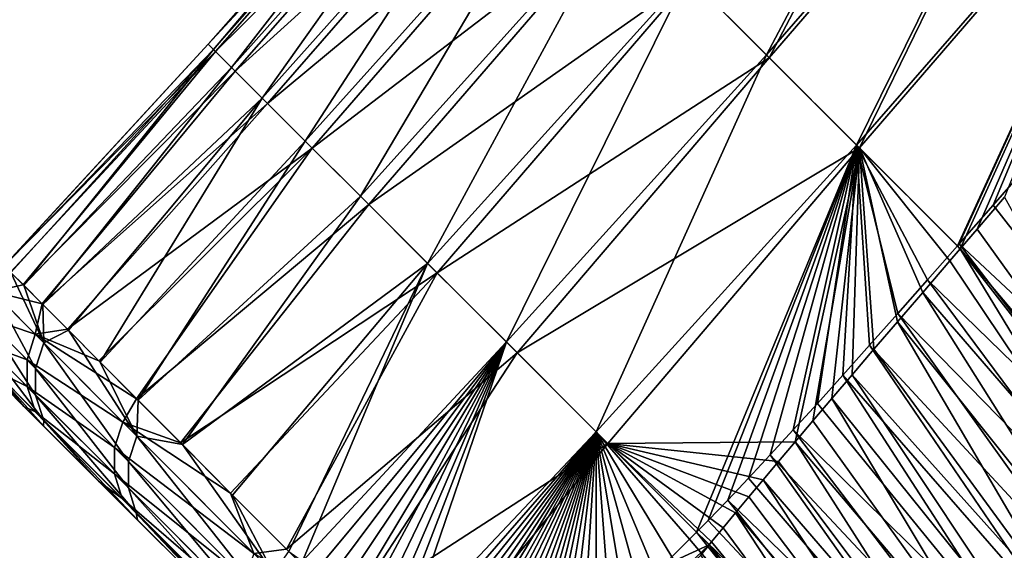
# Model space of a CAD drawing. Header units: metres. Extents: x -42 to 163, y -93 to 90.
# Tile 179 of 232: x 47.22 to 50.61, y 53.14 to 54.97. Entities that reach past the tile are written whole.
import ezdxf

# ---------------------------------------------------------------- set-up
doc = ezdxf.new("R2010")
doc.units = ezdxf.units.M
doc.layers.add('solid_500770_SW0001', color=7, linetype='CONTINUOUS')

msp = doc.modelspace()

# ---------------------------------------------------------------- linework, layer by layer
at = {"layer": 'solid_500770_SW0001'}
for points in [[(50.588428, 56.352383, 6.497673), (49.52087, 55.122688, 6.320634), (49.792957, 54.850399, 7.31914)], [(50.860939, 56.078899, 7.524838), (50.588428, 56.352383, 6.497673), (49.792957, 54.850399, 7.31914)], [(50.593616, 56.347187, -6.518637), (49.802757, 54.840595, -7.351942), (49.530434, 55.113125, -6.358425)], [(50.593616, 56.347187, -6.518637), (50.865688, 56.074142, -7.541159), (49.802757, 54.840595, -7.351942)], [(50.860939, 56.078899, 7.524838), (49.792957, 54.850399, 7.31914), (50.103191, 54.539909, 8.291056)], [(50.865688, 56.074142, -7.541159), (50.112953, 54.530144, -8.319313), (49.802757, 54.840595, -7.351942)], [(51.171604, 55.76704, 8.525739), (50.860939, 56.078899, 7.524838), (50.103191, 54.539909, 8.291056)], [(50.865688, 56.074142, -7.541159), (51.175682, 55.762955, -8.537914), (50.112953, 54.530144, -8.319313)], [(48.754948, 55.889126, -0.029415), (47.871376, 54.887764, -0.078332), (47.889801, 54.86935, 0.984886)], [(48.754948, 55.889126, -0.029415), (48.778065, 55.865993, -1.109683), (47.871376, 54.887764, -0.078332)], [(48.775372, 55.868687, 1.051495), (48.754948, 55.889126, -0.029415), (47.889801, 54.86935, 0.984886)], [(48.778065, 55.865993, -1.109683), (47.896553, 54.862598, -1.140726), (47.871376, 54.887764, -0.078332)], [(48.775372, 55.868687, 1.051495), (47.889801, 54.86935, 0.984886), (47.952091, 54.807095, 2.044751)], [(48.778065, 55.865993, -1.109683), (48.844303, 55.799717, -2.185166), (47.896553, 54.862598, -1.140726)], [(48.839569, 55.804451, 2.128903), (48.775372, 55.868687, 1.051495), (47.952091, 54.807095, 2.044751)], [(48.844303, 55.799717, -2.185166), (47.964912, 54.794277, -2.198117), (47.896553, 54.862598, -1.140726)], [(48.839569, 55.804451, 2.128903), (47.952091, 54.807095, 2.044751), (48.05772, 54.701523, 3.097084)], [(48.844303, 55.799717, -2.185166), (48.953239, 55.690712, -3.251722), (47.964912, 54.794277, -2.198117)], [(48.946987, 55.696968, 3.198662), (48.839569, 55.804451, 2.128903), (48.05772, 54.701523, 3.097084)], [(51.171604, 55.76704, 8.525739), (50.103191, 54.539909, 8.291056), (50.44994, 54.192566, 9.23324)], [(51.175682, 55.762955, -8.537914), (50.459904, 54.183247, -9.257464), (50.112953, 54.530144, -8.319313)], [(51.171604, 55.76704, 8.525739), (50.44994, 54.192566, 9.23324), (50.456596, 54.200146, 9.234755)], [(50.572903, 54.332809, 9.261444), (51.171604, 55.76704, 8.525739), (50.456596, 54.200146, 9.234755)], [(51.175682, 55.762955, -8.537914), (50.517948, 54.250851, -9.269182), (50.459904, 54.183247, -9.257464)], [(51.175682, 55.762955, -8.537914), (50.612617, 54.361034, -9.288861), (50.517948, 54.250851, -9.269182)], [(50.572903, 54.332809, 9.261444), (50.697075, 54.474831, 9.290467), (51.171604, 55.76704, 8.525739)], [(48.953239, 55.690712, -3.251722), (48.076031, 54.683224, -3.246329), (47.964912, 54.794277, -2.198117)], [(48.946987, 55.696968, 3.198662), (48.05772, 54.701523, 3.097084), (48.205921, 54.55341, 4.137704)], [(48.953239, 55.690712, -3.251722), (49.104446, 55.539406, -4.305212), (48.076031, 54.683224, -3.246329)], [(49.096859, 55.546997, 4.256625), (48.946987, 55.696968, 3.198662), (48.205921, 54.55341, 4.137704)], [(49.104446, 55.539406, -4.305212), (48.229473, 54.529869, -4.281188), (48.076031, 54.683224, -3.246329)], [(49.096859, 55.546997, 4.256625), (48.205921, 54.55341, 4.137704), (48.395924, 54.363522, 5.162433)], [(49.104446, 55.539406, -4.305212), (49.297245, 55.346478, -5.341826), (48.229473, 54.529869, -4.281188)], [(49.288422, 55.355305, 5.298644), (49.096859, 55.546997, 4.256625), (48.395924, 54.363522, 5.162433)], [(49.297245, 55.346478, -5.341826), (48.424549, 54.334911, -5.298866), (48.229473, 54.529869, -4.281188)], [(49.288422, 55.355305, 5.298644), (48.395924, 54.363522, 5.162433), (48.626926, 54.132664, 6.167136)], [(49.297245, 55.346478, -5.341826), (49.530434, 55.113125, -6.358425), (48.424549, 54.334911, -5.298866)], [(49.52087, 55.122688, 6.320634), (49.288422, 55.355305, 5.298644), (48.626926, 54.132664, 6.167136)], [(49.530434, 55.113125, -6.358425), (48.660038, 54.099571, -6.296188), (48.424549, 54.334911, -5.298866)], [(49.52087, 55.122688, 6.320634), (48.626926, 54.132664, 6.167136), (48.897724, 53.862049, 7.148263)], [(49.530434, 55.113125, -6.358425), (49.802757, 54.840595, -7.351942), (48.660038, 54.099571, -6.296188)], [(49.792957, 54.850399, 7.31914), (49.52087, 55.122688, 6.320634), (48.897724, 53.862049, 7.148263)], [(47.871376, 54.887764, -0.078332), (47.169758, 54.124325, -0.357882), (47.170074, 54.124001, 0.390562)], [(47.871376, 54.887764, -0.078332), (47.896553, 54.862598, -1.140726), (47.169758, 54.124325, -0.357882)], [(47.896553, 54.862598, -1.140726), (47.191368, 54.102634, -1.10697), (47.169758, 54.124325, -0.357882)], [(47.889801, 54.86935, 0.984886), (47.871376, 54.887764, -0.078332), (47.170074, 54.124001, 0.390562)], [(47.889801, 54.86935, 0.984886), (47.170074, 54.124001, 0.390562), (47.192348, 54.101635, 1.137374)], [(47.896553, 54.862598, -1.140726), (47.234913, 54.058914, -1.855477), (47.191368, 54.102634, -1.10697)], [(47.889801, 54.86935, 0.984886), (47.192348, 54.101635, 1.137374), (47.236618, 54.057186, 1.882273)], [(47.896553, 54.862598, -1.140726), (47.964912, 54.794277, -2.198117), (47.234913, 54.058914, -1.855477)], [(47.952091, 54.807095, 2.044751), (47.889801, 54.86935, 0.984886), (47.236618, 54.057186, 1.882273)], [(49.802757, 54.840595, -7.351942), (48.934681, 53.825119, -7.270049), (48.660038, 54.099571, -6.296188)], [(49.792957, 54.850399, 7.31914), (48.897724, 53.862049, 7.148263), (49.206818, 53.553181, 8.10267)], [(49.802757, 54.840595, -7.351942), (50.112953, 54.530144, -8.319313), (48.934681, 53.825119, -7.270049)], [(50.103191, 54.539909, 8.291056), (49.792957, 54.850399, 7.31914), (49.206818, 53.553181, 8.10267)], [(47.964912, 54.794277, -2.198117), (47.300278, 53.993279, -2.600664), (47.234913, 54.058914, -1.855477)], [(47.952091, 54.807095, 2.044751), (47.236618, 54.057186, 1.882273), (47.302753, 53.990791, 2.624511)], [(47.964912, 54.794277, -2.198117), (48.076031, 54.683224, -3.246329), (47.300278, 53.993279, -2.600664)], [(48.05772, 54.701523, 3.097084), (47.952091, 54.807095, 2.044751), (47.302753, 53.990791, 2.624511)], [(48.05772, 54.701523, 3.097084), (47.302753, 53.990791, 2.624511), (47.390598, 53.902596, 3.362962)], [(48.05772, 54.701523, 3.097084), (47.390598, 53.902596, 3.362962), (47.50005, 53.792698, 4.096492)], [(48.205921, 54.55341, 4.137704), (48.05772, 54.701523, 3.097084), (47.50005, 53.792698, 4.096492)], [(48.076031, 54.683224, -3.246329), (47.387215, 53.905987, -3.339764), (47.300278, 53.993279, -2.600664)], [(48.076031, 54.683224, -3.246329), (48.229473, 54.529869, -4.281188), (47.387215, 53.905987, -3.339764)], [(48.229473, 54.529869, -4.281188), (47.49564, 53.797119, -4.072009), (47.387215, 53.905987, -3.339764)], [(48.229473, 54.529869, -4.281188), (47.625446, 53.666782, -4.796499), (47.49564, 53.797119, -4.072009)], [(48.205921, 54.55341, 4.137704), (47.50005, 53.792698, 4.096492), (47.630905, 53.661312, 4.823189)], [(48.229473, 54.529869, -4.281188), (48.424549, 54.334911, -5.298866), (47.625446, 53.666782, -4.796499)], [(48.395924, 54.363522, 5.162433), (48.205921, 54.55341, 4.137704), (47.630905, 53.661312, 4.823189)], [(50.112953, 54.530144, -8.319313), (49.247208, 53.512817, -8.217343), (48.934681, 53.825119, -7.270049)], [(50.103191, 54.539909, 8.291056), (49.206818, 53.553181, 8.10267), (49.552414, 53.207123, 9.027296)], [(50.112953, 54.530144, -8.319313), (49.891724, 53.518715, -9.160608), (49.247208, 53.512817, -8.217343)], [(50.103191, 54.539909, 8.291056), (49.552414, 53.207123, 9.027296), (49.592354, 53.247829, 9.037842)], [(49.659939, 53.317955, 9.054862), (50.103191, 54.539909, 8.291056), (49.592354, 53.247829, 9.037842)], [(49.659939, 53.317955, 9.054862), (49.731075, 53.393211, 9.071885), (50.103191, 54.539909, 8.291056)], [(49.731075, 53.393211, 9.071885), (49.806095, 53.473728, 9.089305), (50.103191, 54.539909, 8.291056)], [(49.806095, 53.473728, 9.089305), (49.885059, 53.559555, 9.107229), (50.103191, 54.539909, 8.291056)], [(49.885059, 53.559555, 9.107229), (49.968098, 53.650806, 9.125771), (50.103191, 54.539909, 8.291056)], [(50.112953, 54.530144, -8.319313), (49.952751, 53.590645, -9.168866), (49.891724, 53.518715, -9.160608)], [(50.112953, 54.530144, -8.319313), (50.017967, 53.667278, -9.178409), (49.952751, 53.590645, -9.168866)], [(49.968098, 53.650806, 9.125771), (50.055561, 53.747765, 9.14519), (50.103191, 54.539909, 8.291056)], [(50.112953, 54.530144, -8.319313), (50.087746, 53.7491, -9.189326), (50.017967, 53.667278, -9.178409)], [(50.055561, 53.747765, 9.14519), (50.14772, 53.850735, 9.16561), (50.103191, 54.539909, 8.291056)], [(50.112953, 54.530144, -8.319313), (50.162704, 53.836792, -9.201814), (50.087746, 53.7491, -9.189326)], [(50.34766, 54.076305, 9.210161), (50.44994, 54.192566, 9.23324), (50.103191, 54.539909, 8.291056)], [(50.244858, 53.960011, 9.187172), (50.34766, 54.076305, 9.210161), (50.103191, 54.539909, 8.291056)], [(50.14772, 53.850735, 9.16561), (50.244858, 53.960011, 9.187172), (50.103191, 54.539909, 8.291056)], [(50.112953, 54.530144, -8.319313), (50.459904, 54.183247, -9.257464), (50.42448, 54.141987, -9.250428)], [(50.112953, 54.530144, -8.319313), (50.42448, 54.141987, -9.250428), (50.330818, 54.032917, -9.232261)], [(50.112953, 54.530144, -8.319313), (50.330818, 54.032917, -9.232261), (50.243298, 53.930901, -9.21601)], [(50.112953, 54.530144, -8.319313), (50.243298, 53.930901, -9.21601), (50.162704, 53.836792, -9.201814)], [(51.27372, 53.43507, 11.003692), (50.697075, 54.474831, 9.290467), (50.572903, 54.332809, 9.261444)], [(48.395924, 54.363522, 5.162433), (47.630905, 53.661312, 4.823189), (47.78294, 53.508659, 5.541255)], [(48.626926, 54.132664, 6.167136), (48.395924, 54.363522, 5.162433), (47.78294, 53.508659, 5.541255)], [(50.517948, 54.250851, -9.269182), (50.612617, 54.361034, -9.288861), (51.192764, 53.313049, -11.00598)], [(48.424549, 54.334911, -5.298866), (47.776585, 53.515034, -5.513373), (47.625446, 53.666782, -4.796499)], [(48.424549, 54.334911, -5.298866), (48.660038, 54.099571, -6.296188), (47.776585, 53.515034, -5.513373)], [(51.27372, 53.43507, 11.003692), (50.572903, 54.332809, 9.261444), (50.456596, 54.200146, 9.234755)], [(50.459904, 54.183247, -9.257464), (50.517948, 54.250851, -9.269182), (51.192764, 53.313049, -11.00598)], [(51.151596, 53.293079, 10.974155), (50.44994, 54.192566, 9.23324), (50.34766, 54.076305, 9.210161)], [(50.42448, 54.141987, -9.250428), (50.459904, 54.183247, -9.257464), (51.074516, 53.172268, -10.98075)], [(51.151596, 53.293079, 10.974155), (50.456596, 54.200146, 9.234755), (50.44994, 54.192566, 9.23324)], [(51.151596, 53.293079, 10.974155), (51.27372, 53.43507, 11.003692), (50.456596, 54.200146, 9.234755)], [(50.459904, 54.183247, -9.257464), (51.192764, 53.313049, -11.00598), (51.074516, 53.172268, -10.98075)], [(48.626926, 54.132664, 6.167136), (47.78294, 53.508659, 5.541255), (47.955746, 53.335155, 6.248568)], [(48.626926, 54.132664, 6.167136), (47.955746, 53.335155, 6.248568), (48.14883, 53.141293, 6.943874)], [(48.196075, 53.107204, 7.080703), (48.626926, 54.132664, 6.167136), (48.14883, 53.141293, 6.943874)], [(48.196075, 53.107204, 7.080703), (48.897724, 53.862049, 7.148263), (48.626926, 54.132664, 6.167136)], [(50.330818, 54.032917, -9.232261), (50.42448, 54.141987, -9.250428), (51.074516, 53.172268, -10.98075)], [(47.129349, 54.035942, -0.879395), (47.191368, 54.102634, -1.10697), (47.234913, 54.058914, -1.855477)], [(47.3055, 53.859203, 3.111647), (47.192348, 54.101635, 1.137374), (47.138924, 54.026314, 1.12321)], [(47.3055, 53.859203, 3.111647), (47.236618, 54.057186, 1.882273), (47.192348, 54.101635, 1.137374)], [(48.660038, 54.099571, -6.296188), (47.948757, 53.342167, -6.221347), (47.776585, 53.515034, -5.513373)], [(48.660038, 54.099571, -6.296188), (48.141678, 53.148464, -6.919215), (47.948757, 53.342167, -6.221347)], [(48.660038, 54.099571, -6.296188), (48.934681, 53.825119, -7.270049), (48.141678, 53.148464, -6.919215)], [(47.129349, 54.035942, -0.879395), (47.234913, 54.058914, -1.855477), (47.300278, 53.993279, -2.600664)], [(47.3055, 53.859203, 3.111647), (47.302753, 53.990791, 2.624511), (47.236618, 54.057186, 1.882273)], [(51.032253, 53.155079, 10.945775), (50.34766, 54.076305, 9.210161), (50.244858, 53.960011, 9.187172)], [(51.032253, 53.155079, 10.945775), (51.151596, 53.293079, 10.974155), (50.34766, 54.076305, 9.210161)], [(47.129349, 54.035942, -0.879395), (47.276436, 53.888428, -2.86856), (47.101692, 53.947372, -0.877288)], [(47.138924, 54.026314, 1.12321), (47.111256, 53.937763, 1.120519), (47.277561, 53.771103, 3.104185)], [(47.129349, 54.035942, -0.879395), (47.300278, 53.993279, -2.600664), (47.276436, 53.888428, -2.86856)], [(47.3055, 53.859203, 3.111647), (47.138924, 54.026314, 1.12321), (47.277561, 53.771103, 3.104185)], [(50.243298, 53.930901, -9.21601), (50.330818, 54.032917, -9.232261), (50.959389, 53.035015, -10.957453)], [(50.330818, 54.032917, -9.232261), (51.074516, 53.172268, -10.98075), (50.959389, 53.035015, -10.957453)], [(47.276436, 53.888428, -2.86856), (47.300278, 53.993279, -2.600664), (47.387215, 53.905987, -3.339764)], [(47.3055, 53.859203, 3.111647), (47.390598, 53.902596, 3.362962), (47.302753, 53.990791, 2.624511)], [(47.101692, 53.947372, -0.877288), (47.248535, 53.800274, -2.861681), (47.102512, 53.854862, -0.874058)], [(47.276436, 53.888428, -2.86856), (47.248535, 53.800274, -2.861681), (47.101692, 53.947372, -0.877288)], [(50.915588, 53.021175, 10.918392), (50.244858, 53.960011, 9.187172), (50.14772, 53.850735, 9.16561)], [(50.915588, 53.021175, 10.918392), (51.032253, 53.155079, 10.945775), (50.244858, 53.960011, 9.187172)], [(47.111256, 53.937763, 1.120519), (47.112053, 53.845284, 1.116397), (47.277828, 53.679317, 3.092768)], [(47.277561, 53.771103, 3.104185), (47.111256, 53.937763, 1.120519), (47.277828, 53.679317, 3.092768)], [(50.162704, 53.836792, -9.201814), (50.243298, 53.930901, -9.21601), (50.847427, 52.901215, -10.936235)], [(50.243298, 53.930901, -9.21601), (50.959389, 53.035015, -10.957453), (50.847427, 52.901215, -10.936235)], [(47.276436, 53.888428, -2.86856), (47.577652, 53.586315, -4.817642), (47.248535, 53.800274, -2.861681)], [(47.276436, 53.888428, -2.86856), (47.387215, 53.905987, -3.339764), (47.49564, 53.797119, -4.072009)], [(47.276436, 53.888428, -2.86856), (47.49564, 53.797119, -4.072009), (47.625446, 53.666782, -4.796499)], [(47.276436, 53.888428, -2.86856), (47.625446, 53.666782, -4.796499), (47.577652, 53.586315, -4.817642)], [(47.626236, 53.537468, 5.058289), (47.390598, 53.902596, 3.362962), (47.3055, 53.859203, 3.111647)], [(47.626236, 53.537468, 5.058289), (47.50005, 53.792698, 4.096492), (47.390598, 53.902596, 3.362962)], [(47.102512, 53.854862, -0.874058), (47.248867, 53.708393, -2.851154), (47.131737, 53.766853, -0.870002)], [(47.248535, 53.800274, -2.861681), (47.248867, 53.708393, -2.851154), (47.102512, 53.854862, -0.874058)], [(47.112053, 53.845284, 1.116397), (47.141247, 53.75732, 1.111219), (47.306286, 53.59222, 3.078435)], [(47.277828, 53.679317, 3.092768), (47.112053, 53.845284, 1.116397), (47.306286, 53.59222, 3.078435)], [(47.3055, 53.859203, 3.111647), (47.277561, 53.771103, 3.104185), (47.597771, 53.450245, 5.046129)], [(47.626236, 53.537468, 5.058289), (47.3055, 53.859203, 3.111647), (47.597771, 53.450245, 5.046129)], [(48.196075, 53.107204, 7.080703), (48.24184, 53.07436, 7.210086), (48.897724, 53.862049, 7.148263)], [(48.24184, 53.07436, 7.210086), (48.286007, 53.042877, 7.332103), (48.897724, 53.862049, 7.148263)], [(48.286007, 53.042877, 7.332103), (48.328781, 53.012749, 7.447495), (48.897724, 53.862049, 7.148263)], [(48.328781, 53.012749, 7.447495), (48.370167, 52.984024, 7.556533), (48.897724, 53.862049, 7.148263)], [(48.370167, 52.984024, 7.556533), (48.410206, 52.956692, 7.659614), (48.897724, 53.862049, 7.148263)], [(48.410206, 52.956692, 7.659614), (48.448967, 52.930935, 7.756853), (48.897724, 53.862049, 7.148263)], [(48.448967, 52.930935, 7.756853), (48.486423, 52.90686, 7.848304), (48.897724, 53.862049, 7.148263)], [(48.486423, 52.90686, 7.848304), (48.522511, 52.884689, 7.933809), (48.897724, 53.862049, 7.148263)], [(48.522511, 52.884689, 7.933809), (48.557278, 52.864422, 8.013669), (48.897724, 53.862049, 7.148263)], [(48.557278, 52.864422, 8.013669), (49.206818, 53.553181, 8.10267), (48.897724, 53.862049, 7.148263)], [(50.801495, 52.891468, 10.891844), (50.14772, 53.850735, 9.16561), (50.055561, 53.747765, 9.14519)], [(50.801495, 52.891468, 10.891844), (50.915588, 53.021175, 10.918392), (50.14772, 53.850735, 9.16561)], [(48.934681, 53.825119, -7.270049), (48.35495, 52.934338, -7.605365), (48.141678, 53.148464, -6.919215)], [(48.934681, 53.825119, -7.270049), (49.247208, 53.512817, -8.217343), (48.35495, 52.934338, -7.605365)], [(50.087746, 53.7491, -9.189326), (50.162704, 53.836792, -9.201814), (50.847427, 52.901215, -10.936235)], [(47.248535, 53.800274, -2.861681), (47.549248, 53.499004, -4.80607), (47.248867, 53.708393, -2.851154)], [(47.577652, 53.586315, -4.817642), (47.549248, 53.499004, -4.80607), (47.248535, 53.800274, -2.861681)], [(47.626236, 53.537468, 5.058289), (47.630905, 53.661312, 4.823189), (47.50005, 53.792698, 4.096492)], [(47.237545, 53.640396, -1.826184), (47.131737, 53.766853, -0.870002), (47.277409, 53.621162, -2.837936)], [(47.248867, 53.708393, -2.851154), (47.277409, 53.621162, -2.837936), (47.131737, 53.766853, -0.870002)], [(47.237545, 53.640396, -1.826184), (47.17384, 53.704102, 0.381418), (47.131737, 53.766853, -0.870002)], [(47.304554, 53.573387, 2.581157), (47.306286, 53.59222, 3.078435), (47.141247, 53.75732, 1.111219)], [(47.17384, 53.704102, 0.381418), (47.304554, 53.573387, 2.581157), (47.141247, 53.75732, 1.111219)], [(47.277561, 53.771103, 3.104185), (47.277828, 53.679317, 3.092768), (47.597008, 53.35981, 5.027572)], [(47.597771, 53.450245, 5.046129), (47.277561, 53.771103, 3.104185), (47.597008, 53.35981, 5.027572)], [(50.689869, 52.766064, 10.865971), (50.055561, 53.747765, 9.14519), (49.968098, 53.650806, 9.125771)], [(50.017967, 53.667278, -9.178409), (50.087746, 53.7491, -9.189326), (50.738686, 52.770809, -10.917245)], [(50.689869, 52.766064, 10.865971), (50.801495, 52.891468, 10.891844), (50.055561, 53.747765, 9.14519)], [(50.087746, 53.7491, -9.189326), (50.847427, 52.901215, -10.936235), (50.738686, 52.770809, -10.917245)], [(47.237545, 53.640396, -1.826184), (47.304554, 53.573387, 2.581157), (47.17384, 53.704102, 0.381418)], [(47.248867, 53.708393, -2.851154), (47.548595, 53.408405, -4.788403), (47.277409, 53.621162, -2.837936)], [(47.549248, 53.499004, -4.80607), (47.548595, 53.408405, -4.788403), (47.248867, 53.708393, -2.851154)], [(47.277828, 53.679317, 3.092768), (47.306286, 53.59222, 3.078435), (47.624027, 53.274376, 5.004302)], [(47.597008, 53.35981, 5.027572), (47.277828, 53.679317, 3.092768), (47.624027, 53.274376, 5.004302)], [(47.577652, 53.586315, -4.817642), (47.625446, 53.666782, -4.796499), (47.776585, 53.515034, -5.513373)], [(47.626236, 53.537468, 5.058289), (47.78294, 53.508659, 5.541255), (47.630905, 53.661312, 4.823189)], [(50.689869, 52.766064, 10.865971), (49.968098, 53.650806, 9.125771), (49.885059, 53.559555, 9.107229)], [(49.952751, 53.590645, -9.168866), (50.017967, 53.667278, -9.178409), (50.633221, 52.643715, -10.900653)], [(50.017967, 53.667278, -9.178409), (50.738686, 52.770809, -10.917245), (50.633221, 52.643715, -10.900653)], [(47.494511, 53.38343, -4.003055), (47.237545, 53.640396, -1.826184), (47.277409, 53.621162, -2.837936)], [(47.494511, 53.38343, -4.003055), (47.304554, 53.573387, 2.581157), (47.237545, 53.640396, -1.826184)], [(47.494511, 53.38343, -4.003055), (47.277409, 53.621162, -2.837936), (47.57576, 53.322754, -4.766243)], [(47.548595, 53.408405, -4.788403), (47.57576, 53.322754, -4.766243), (47.277409, 53.621162, -2.837936)], [(47.304554, 53.573387, 2.581157), (47.627972, 53.249969, 4.743213), (47.306286, 53.59222, 3.078435)], [(47.494511, 53.38343, -4.003055), (47.627972, 53.249969, 4.743213), (47.304554, 53.573387, 2.581157)], [(47.627972, 53.249969, 4.743213), (47.624027, 53.274376, 5.004302), (47.306286, 53.59222, 3.078435)], [(47.577652, 53.586315, -4.817642), (48.028316, 53.134304, -6.701698), (47.549248, 53.499004, -4.80607)], [(47.577652, 53.586315, -4.817642), (47.776585, 53.515034, -5.513373), (47.948757, 53.342167, -6.221347)], [(47.577652, 53.586315, -4.817642), (47.948757, 53.342167, -6.221347), (48.028316, 53.134304, -6.701698)], [(49.891724, 53.518715, -9.160608), (49.952751, 53.590645, -9.168866), (50.633221, 52.643715, -10.900653)], [(48.557278, 52.864422, 8.013669), (48.590748, 52.846096, 8.088074), (49.206818, 53.553181, 8.10267)], [(48.590748, 52.846096, 8.088074), (48.623001, 52.829636, 8.15741), (49.206818, 53.553181, 8.10267)], [(48.623001, 52.829636, 8.15741), (48.654095, 52.815029, 8.221941), (49.206818, 53.553181, 8.10267)], [(48.654095, 52.815029, 8.221941), (48.684269, 52.802135, 8.282332), (49.206818, 53.553181, 8.10267)], [(48.684269, 52.802135, 8.282332), (48.71331, 52.791039, 8.338288), (49.206818, 53.553181, 8.10267)], [(48.71331, 52.791039, 8.338288), (48.741146, 52.781776, 8.389772), (49.206818, 53.553181, 8.10267)], [(48.741146, 52.781776, 8.389772), (48.768383, 52.77412, 8.438027), (49.206818, 53.553181, 8.10267)], [(48.768383, 52.77412, 8.438027), (48.795944, 52.768085, 8.484405), (49.206818, 53.553181, 8.10267)], [(48.795944, 52.768085, 8.484405), (48.825253, 52.763554, 8.531089), (49.206818, 53.553181, 8.10267)], [(48.825253, 52.763554, 8.531089), (48.856606, 52.761139, 8.577755), (49.206818, 53.553181, 8.10267)], [(48.856606, 52.761139, 8.577755), (48.88982, 52.761044, 8.623928), (49.206818, 53.553181, 8.10267)], [(48.88982, 52.761044, 8.623928), (48.922565, 52.76368, 8.665951), (49.206818, 53.553181, 8.10267)], [(48.922565, 52.76368, 8.665951), (48.95451, 52.768768, 8.703798), (49.206818, 53.553181, 8.10267)], [(48.95451, 52.768768, 8.703798), (48.984867, 52.776054, 8.736764), (49.206818, 53.553181, 8.10267)], [(48.984867, 52.776054, 8.736764), (49.016026, 52.786015, 8.767627), (49.206818, 53.553181, 8.10267)], [(49.016026, 52.786015, 8.767627), (49.048569, 52.799038, 8.796785), (49.206818, 53.553181, 8.10267)], [(49.048569, 52.799038, 8.796785), (49.08382, 52.816074, 8.824996), (49.206818, 53.553181, 8.10267)], [(49.08382, 52.816074, 8.824996), (49.12196, 52.8377, 8.851915), (49.206818, 53.553181, 8.10267)], [(49.12196, 52.8377, 8.851915), (49.163265, 52.86438, 8.877487), (49.206818, 53.553181, 8.10267)], [(49.163265, 52.86438, 8.877487), (49.207333, 52.895718, 8.90171), (49.206818, 53.553181, 8.10267)], [(49.528149, 53.182709, 9.020655), (49.552414, 53.207123, 9.027296), (49.206818, 53.553181, 8.10267)], [(49.467331, 53.122711, 9.003095), (49.528149, 53.182709, 9.020655), (49.206818, 53.553181, 8.10267)], [(49.409702, 53.067699, 8.984951), (49.467331, 53.122711, 9.003095), (49.206818, 53.553181, 8.10267)], [(49.355087, 53.017567, 8.966022), (49.409702, 53.067699, 8.984951), (49.206818, 53.553181, 8.10267)], [(49.303257, 52.97229, 8.94593), (49.355087, 53.017567, 8.966022), (49.206818, 53.553181, 8.10267)], [(49.254074, 52.931728, 8.924558), (49.303257, 52.97229, 8.94593), (49.206818, 53.553181, 8.10267)], [(49.207333, 52.895718, 8.90171), (49.254074, 52.931728, 8.924558), (49.206818, 53.553181, 8.10267)], [(50.580582, 52.645103, 10.84056), (49.885059, 53.559555, 9.107229), (49.806095, 53.473728, 9.089305)], [(50.580582, 52.645103, 10.84056), (50.689869, 52.766064, 10.865971), (49.885059, 53.559555, 9.107229)], [(47.626236, 53.537468, 5.058289), (47.597771, 53.450245, 5.046129), (48.066696, 52.980385, 6.920618)], [(48.095943, 53.066315, 6.937353), (47.78294, 53.508659, 5.541255), (47.626236, 53.537468, 5.058289)], [(48.095943, 53.066315, 6.937353), (47.626236, 53.537468, 5.058289), (48.066696, 52.980385, 6.920618)], [(48.095943, 53.066315, 6.937353), (47.955746, 53.335155, 6.248568), (47.78294, 53.508659, 5.541255)], [(49.247208, 53.512817, -8.217343), (48.588039, 52.700321, -8.277996), (48.35495, 52.934338, -7.605365)], [(49.247208, 53.512817, -8.217343), (49.596165, 53.163788, -9.134916), (48.588039, 52.700321, -8.277996)], [(49.247208, 53.512817, -8.217343), (49.891724, 53.518715, -9.160608), (49.834621, 53.451172, -9.153564)], [(49.247208, 53.512817, -8.217343), (49.834621, 53.451172, -9.153564), (49.781521, 53.388023, -9.147762)], [(49.247208, 53.512817, -8.217343), (49.781521, 53.388023, -9.147762), (49.732208, 53.329029, -9.143106)], [(49.247208, 53.512817, -8.217343), (49.732208, 53.329029, -9.143106), (49.686382, 53.27396, -9.139369)], [(49.247208, 53.512817, -8.217343), (49.686382, 53.27396, -9.139369), (49.643764, 53.222294, -9.136685)], [(49.247208, 53.512817, -8.217343), (49.643764, 53.222294, -9.136685), (49.604164, 53.173676, -9.135125)], [(49.247208, 53.512817, -8.217343), (49.604164, 53.173676, -9.135125), (49.596165, 53.163788, -9.134916)], [(49.834621, 53.451172, -9.153564), (49.891724, 53.518715, -9.160608), (50.531197, 52.519764, -10.886821)], [(49.891724, 53.518715, -9.160608), (50.633221, 52.643715, -10.900653), (50.531197, 52.519764, -10.886821)], [(47.549248, 53.499004, -4.80607), (47.999157, 53.048256, -6.685558), (47.548595, 53.408405, -4.788403)], [(48.028316, 53.134304, -6.701698), (47.999157, 53.048256, -6.685558), (47.549248, 53.499004, -4.80607)], [(50.473423, 52.528828, 10.815214), (49.806095, 53.473728, 9.089305), (49.731075, 53.393211, 9.071885)], [(50.473423, 52.528828, 10.815214), (50.580582, 52.645103, 10.84056), (49.806095, 53.473728, 9.089305)], [(47.597771, 53.450245, 5.046129), (47.597008, 53.35981, 5.027572), (48.064419, 52.891933, 6.895174)], [(48.066696, 52.980385, 6.920618), (47.597771, 53.450245, 5.046129), (48.064419, 52.891933, 6.895174)], [(49.781521, 53.388023, -9.147762), (49.834621, 53.451172, -9.153564), (50.531197, 52.519764, -10.886821)], [(47.548595, 53.408405, -4.788403), (47.997036, 52.959568, -6.661001), (47.57576, 53.322754, -4.766243)], [(47.999157, 53.048256, -6.685558), (47.997036, 52.959568, -6.661001), (47.548595, 53.408405, -4.788403)], [(47.940361, 52.937576, -6.113925), (47.494511, 53.38343, -4.003055), (47.57576, 53.322754, -4.766243)], [(47.940361, 52.937576, -6.113925), (47.627972, 53.249969, 4.743213), (47.494511, 53.38343, -4.003055)], [(50.473423, 52.528828, 10.815214), (49.731075, 53.393211, 9.071885), (49.659939, 53.317955, 9.054862)], [(49.732208, 53.329029, -9.143106), (49.781521, 53.388023, -9.147762), (50.432835, 52.398735, -10.87621)], [(49.781521, 53.388023, -9.147762), (50.531197, 52.519764, -10.886821), (50.432835, 52.398735, -10.87621)], [(47.597008, 53.35981, 5.027572), (47.624027, 53.274376, 5.004302), (48.089329, 52.808937, 6.863314)], [(48.064419, 52.891933, 6.895174), (47.597008, 53.35981, 5.027572), (48.089329, 52.808937, 6.863314)], [(48.028316, 53.134304, -6.701698), (47.948757, 53.342167, -6.221347), (48.141678, 53.148464, -6.919215)], [(47.940361, 52.937576, -6.113925), (47.57576, 53.322754, -4.766243), (48.022152, 52.876266, -6.630246)], [(47.997036, 52.959568, -6.661001), (48.022152, 52.876266, -6.630246), (47.57576, 53.322754, -4.766243)], [(48.095943, 53.066315, 6.937353), (48.14883, 53.141293, 6.943874), (47.955746, 53.335155, 6.248568)], [(50.368122, 52.417549, 10.789441), (49.659939, 53.317955, 9.054862), (49.592354, 53.247829, 9.037842)], [(50.368122, 52.417549, 10.789441), (50.473423, 52.528828, 10.815214), (49.659939, 53.317955, 9.054862)], [(49.686382, 53.27396, -9.139369), (49.732208, 53.329029, -9.143106), (50.432835, 52.398735, -10.87621)], [(48.137806, 52.740135, 6.825847), (48.089329, 52.808937, 6.863314), (47.624027, 53.274376, 5.004302)], [(47.627972, 53.249969, 4.743213), (48.137806, 52.740135, 6.825847), (47.624027, 53.274376, 5.004302)], [(49.643764, 53.222294, -9.136685), (49.686382, 53.27396, -9.139369), (50.338581, 52.280155, -10.869727)], [(49.686382, 53.27396, -9.139369), (50.432835, 52.398735, -10.87621), (50.338581, 52.280155, -10.869727)], [(47.977806, 52.900135, 2.180437), (48.137806, 52.740135, 6.825847), (47.627972, 53.249969, 4.743213)], [(47.876751, 53.00119), (47.627972, 53.249969, 4.743213), (47.940361, 52.937576, -6.113925)], [(47.876751, 53.00119), (47.977806, 52.900135, 2.180437), (47.627972, 53.249969, 4.743213)], [(50.368122, 52.417549, 10.789441), (49.592354, 53.247829, 9.037842), (49.552414, 53.207123, 9.027296)], [(50.264107, 52.311893, 10.762108), (49.552414, 53.207123, 9.027296), (49.528149, 53.182709, 9.020655)], [(50.264107, 52.311893, 10.762108), (50.368122, 52.417549, 10.789441), (49.552414, 53.207123, 9.027296)], [(49.604164, 53.173676, -9.135125), (49.643764, 53.222294, -9.136685), (50.338581, 52.280155, -10.869727)], [(50.264107, 52.311893, 10.762108), (49.528149, 53.182709, 9.020655), (49.467331, 53.122711, 9.003095)], [(49.596165, 53.163788, -9.134916), (49.604164, 53.173676, -9.135125), (50.338581, 52.280155, -10.869727)], [(48.028316, 53.134304, -6.701698), (48.141678, 53.148464, -6.919215), (48.35495, 52.934338, -7.605365)], [(48.84037, 52.447006, -8.93537), (48.588039, 52.700321, -8.277996), (49.596165, 53.163788, -9.134916)], [(48.84037, 52.447006, -8.93537), (49.596165, 53.163788, -9.134916), (49.567219, 53.127792, -9.134483)], [(49.567219, 53.127792, -9.134483), (49.596165, 53.163788, -9.134916), (50.249207, 52.163219, -10.868868)], [(49.596165, 53.163788, -9.134916), (50.338581, 52.280155, -10.869727), (50.249207, 52.163219, -10.868868)]]:
    msp.add_3dface(points, dxfattribs=at)

doc.saveas('drawing.dxf')
